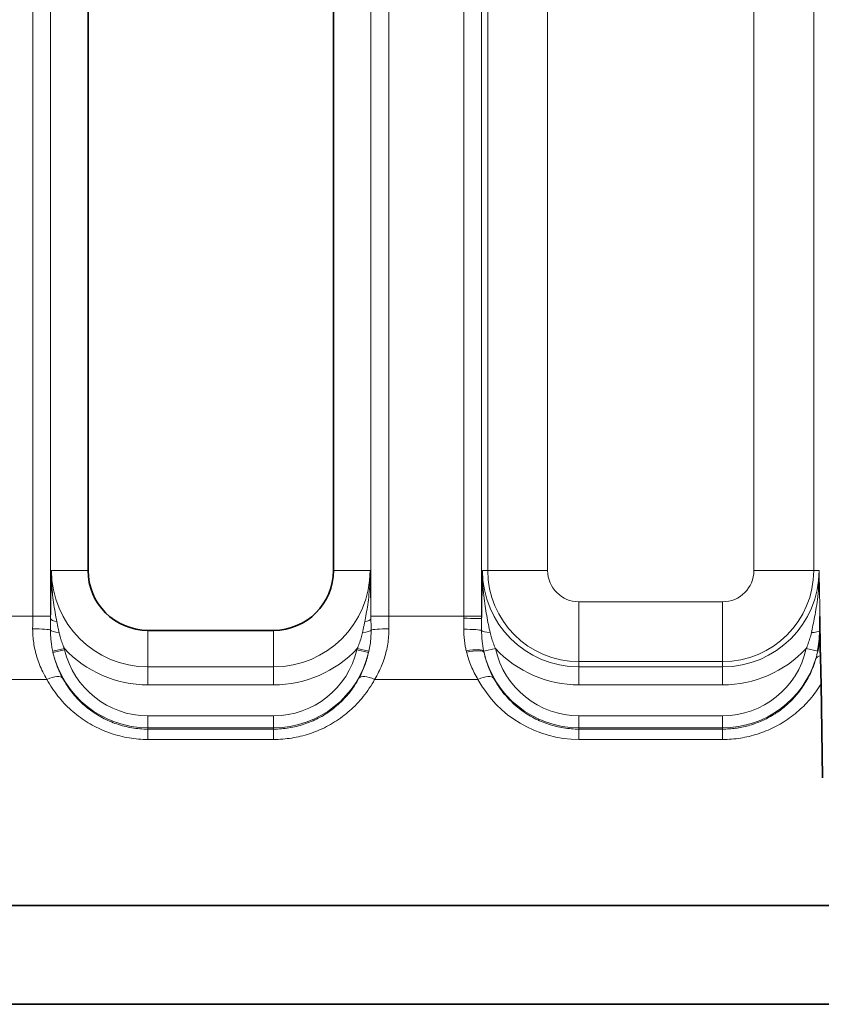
# Model space of a CAD drawing. Header units: millimetres. Extents: x 10 to 830, y 10 to 584.
# Tile 74 of 174: x 237 to 250, y 488 to 504. Entities that reach past the tile are written whole.
import ezdxf

# ---------------------------------------------------------------- set-up
doc = ezdxf.new("R2010")
doc.units = ezdxf.units.MM
doc.header["$LTSCALE"] = 2
doc.layers.add('Sichtbar (ISO)', color=7, linetype='Continuous', lineweight=35)
doc.layers.add('Sichtbar schmal (ISO)', color=7, linetype='Continuous', lineweight=18)

msp = doc.modelspace()

# ---------------------------------------------------------------- linework, layer by layer
at = {"layer": 'Sichtbar (ISO)'}
for p, q in [((237.98504723, 495.20654927), (237.98504723, 511.90654927)), ((242.08504723, 511.90654927), (242.08504723, 495.20654927)), ((241.08504723, 494.20654927), (238.98504723, 494.20654927)), ((250.25565096, 491.74123501), (250.23000122, 493.31331841)), ((278.39488432, 489.6085845), (216.37465105, 489.60858471)), ((304.37804723, 487.95654927), (190.3914897, 487.95654927))]:
    msp.add_line(p, q, dxfattribs=at)
for centre, start, end in [((238.98504723, 495.20654927), 180, 270), ((241.08504723, 495.20654927), 270, 0)]:
    msp.add_arc(centre, 1, start, end, dxfattribs=at)
for points, knots in [([(250.21008236, 494.43841169), (250.21032845, 494.39482805), (250.2100582, 494.35400451), (250.20864932, 494.26642185), (250.2078057, 494.23243227), (250.20739124, 494.19880436)], [0.00000001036, 0.00000001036, 0.00000001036, 0.00000001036, 0.013245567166, 0.013245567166, 0.025232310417, 0.025232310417, 0.025232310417, 0.025232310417]), ([(250.21008267, 494.43841165), (250.21025201, 494.40847921), (250.21039349, 494.37892415), (250.21077696, 494.29315557), (250.21096824, 494.24332063), (250.21138923, 494.16806806), (250.2115543, 494.14273616), (250.21192419, 494.09840968), (250.21211234, 494.07924285), (250.2126187, 494.03654948), (250.21294849, 494.01390777), (250.21410314, 493.94841346), (250.21506247, 493.90854014), (250.21704655, 493.83752335), (250.21793464, 493.80822653), (250.21871486, 493.78277219)], [-0.074335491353, -0.074335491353, -0.074335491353, -0.074335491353, -0.065287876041, -0.065287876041, -0.048746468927, -0.048746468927, -0.04044625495, -0.04044625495, -0.033950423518, -0.033950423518, -0.025822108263, -0.025822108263, -0.010163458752, -0.010163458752, -0.000000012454, -0.000000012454, -0.000000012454, -0.000000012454]), ([(250.20739124, 494.19880436), (250.20666107, 494.1395756), (250.20303553, 494.07955798), (250.19046183, 493.96025791), (250.18254663, 493.911012), (250.1750945, 493.87084355), (250.17409764, 493.86553052), (250.17307224, 493.86022452), (250.17265458, 493.85808345)], [0.00000002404, 0.00000002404, 0.00000002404, 0.00000002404, 0.01789962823, 0.01789962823, 0.036097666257, 0.036097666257, 0.037097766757, 0.038097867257, 0.038097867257, 0.038097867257, 0.038097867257]), ([(250.21871487, 493.78277226), (250.21891549, 493.77622717), (250.21911383, 493.76971387), (250.21930975, 493.76323228), (250.22046874, 493.72489019), (250.22153825, 493.68764813), (250.22252481, 493.6515748), (250.22287792, 493.63866314), (250.22322026, 493.62590161), (250.22355157, 493.61328771), (250.22430238, 493.58470276), (250.22499582, 493.55687544), (250.22563943, 493.52978954), (250.22630192, 493.50190934), (250.22690899, 493.47481406), (250.22746551, 493.44845787), (250.22768823, 493.4379097), (250.22790286, 493.42747984), (250.22810961, 493.4171651), (250.22883296, 493.38107741), (250.22946153, 493.34639663), (250.23000122, 493.3133184)], [0, 0, 0, 0, 0.0361504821, 0.0361504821, 0.0361504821, 0.25, 0.25, 0.25, 0.3265427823, 0.3265427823, 0.3265427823, 0.5, 0.5, 0.5, 0.6785438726, 0.6785438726, 0.6785438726, 0.75, 0.75, 0.75, 1, 1, 1, 1])]:
    msp.add_open_spline(points, degree=3, knots=knots, dxfattribs=at)
at = {"layer": 'Sichtbar schmal (ISO)'}
for p, q in [((237.05978259, 512.46867431), (237.05978259, 494.44442422)), ((237.35959984, 512.46867431), (237.35959984, 494.44442422)), ((242.71049462, 494.44442422), (242.71049462, 512.46867431)), ((243.01031187, 494.44442422), (243.01031187, 512.46867431)), ((244.25978259, 494.44442422), (244.25978259, 512.46867431)), ((244.55959984, 494.44442422), (244.55959984, 512.46867431)), ((244.66250732, 511.90654927), (244.66250732, 495.20654927)), ((245.66189815, 511.90654927), (245.66189815, 495.20654927)), ((249.10819631, 495.20654927), (249.10819631, 511.90654927)), ((250.10758713, 495.20654927), (250.10758713, 511.90654927)), ((237.98504723, 495.20654927), (237.37356815, 495.20654927)), ((242.69652631, 495.20654927), (242.08504723, 495.20654927)), ((244.66250732, 495.20654927), (244.57356809, 495.20654911)), ((244.66250732, 495.20654927), (245.66189815, 495.20654927)), ((250.10758713, 495.20654927), (249.10819631, 495.20654927)), ((250.10758713, 495.20654927), (250.19652631, 495.20654927)), ((246.18504723, 493.68400936), (246.18504723, 494.68340019)), ((246.18504723, 494.68340019), (248.58504723, 494.68340019)), ((248.58504723, 493.68400936), (248.58504723, 494.68340019)), ((237.05978259, 494.44442422), (235.51031187, 494.44442422)), ((237.05978259, 494.44442422), (237.35959984, 494.44442422)), ((243.01031187, 494.44442422), (242.71049462, 494.44442422)), ((244.25978146, 494.44442422), (243.01031187, 494.44442422)), ((244.25977959, 494.40723397), (244.25977959, 494.44442422)), ((244.55959984, 494.44442422), (244.25978259, 494.44442422)), ((238.98504723, 494.20654927), (238.98504723, 493.59507018)), ((241.08504723, 493.59507018), (241.08504723, 494.20654927)), ((237.39477857, 493.85680605), (237.58977741, 493.90030436)), ((237.39909099, 493.83749406), (237.59376777, 493.88279574)), ((242.67100336, 493.83749358), (242.47632673, 493.88279582)), ((242.67531617, 493.85680742), (242.48031697, 493.90030412)), ((244.59468127, 493.85742204), (244.78981901, 493.90025991)), ((250.17264327, 493.85803011), (249.98027545, 493.90025991)), ((246.18504723, 493.68400936), (246.18504723, 493.59507018)), ((246.18504723, 493.68400936), (248.58504723, 493.68400936)), ((248.58504723, 493.68400936), (248.58504723, 493.59507018)), ((238.98504723, 493.59507019), (238.98504723, 493.29525294)), ((241.08504723, 493.59507018), (238.98504723, 493.59507018)), ((241.08504723, 493.59507018), (241.08504723, 493.29525294)), ((246.18504723, 493.29525294), (246.18504723, 493.59507018)), ((246.18504723, 493.59507018), (248.58504723, 493.59507018)), ((248.58504723, 493.29525294), (248.58504723, 493.59507018)), ((237.29844446, 493.38617729), (235.27164999, 493.38617729)), ((244.49844447, 493.38617729), (242.77164999, 493.38617729)), ((241.08504723, 493.29525294), (238.98504723, 493.29525294)), ((246.18504723, 493.29525294), (248.58504723, 493.29525294)), ((238.98504723, 492.77809732), (241.08504723, 492.77809732)), ((238.98504723, 492.57821916), (238.98504723, 492.77809732)), ((241.08504723, 492.57821916), (241.08504723, 492.77809732)), ((246.18504723, 492.57821916), (246.18504723, 492.77809732)), ((246.18504723, 492.77809732), (248.58504723, 492.77809732)), ((248.58504723, 492.57821916), (248.58504723, 492.77809732)), ((238.98504723, 492.57821916), (241.08504723, 492.57821916)), ((238.98504723, 492.57821916), (238.98504723, 492.55553743)), ((238.98504723, 492.55553743), (241.08504723, 492.55553743)), ((238.98504723, 492.38270982), (238.98504723, 492.55553743)), ((241.08504723, 492.57821916), (241.08504723, 492.55553743)), ((241.08504723, 492.38270982), (241.08504723, 492.55553743)), ((246.18504723, 492.57821916), (248.58504723, 492.57821916)), ((246.18504723, 492.57821916), (246.18504723, 492.55553743)), ((248.58504723, 492.5555377), (246.18504723, 492.55553743)), ((246.18504723, 492.55553743), (246.18504723, 492.38270982)), ((248.58504723, 492.5555377), (248.58504723, 492.57821916)), ((248.58504723, 492.55553743), (248.58504723, 492.38270982)), ((238.98504723, 492.38270982), (241.08504723, 492.38270982)), ((248.58504723, 492.3827098), (246.18504723, 492.38270982))]:
    msp.add_line(p, q, dxfattribs=at)
for centre, radius, start, end in [((238.98504723, 495.20654927), 1.61147908, 180, 270), ((241.08504723, 495.20654927), 1.61147908, 270, 0), ((246.18504723, 495.20654927), 1.61147908, 180.00013247, 270), ((246.18504723, 495.20654927), 1.5225399, 180, 270), ((246.18504723, 495.20654927), 0.52314908, 180, 270), ((248.58504723, 495.20654927), 1.5225399, 270, 0), ((248.58504723, 495.20654927), 0.52314908, 270, 0), ((248.58504723, 495.20654927), 1.61147908, 270, 0), ((238.98504723, 494.20654927), 1.62833011, 193.099718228, 270), ((238.98504723, 495.20654927), 1.91129633, 223.11257517, 270), ((238.98504723, 494.20654927), 1.42845194, 193.099713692, 270), ((241.08504723, 495.20654927), 1.91129633, 270, 316.887421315), ((241.08504723, 494.20654927), 1.42845194, 270, 346.900290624), ((241.08504723, 494.20654927), 1.62833011, 270, 346.900271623), ((246.18504723, 494.20654927), 1.62833011, 193.099717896, 270), ((246.18504723, 494.20654927), 1.42845194, 192.381530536, 270), ((246.18504723, 495.20654927), 1.91129633, 223.114399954, 270), ((248.58504723, 495.20654927), 1.91129633, 270, 316.885600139), ((248.58504723, 494.20654927), 1.42845194, 270, 347.618469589), ((248.58504723, 494.20654927), 1.62833011, 270, 343.095663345)]:
    msp.add_arc(centre, radius, start, end, dxfattribs=at)
for centre, major_axis, ratio, start_param, end_param in [((236.96215173, 494.44442432), (0.00000007, -2.49809931), 0.0390820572, 1.4856735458, 1.570796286), ((237.26194064, 494.44442482), (-0.00000002, -2.79831294), 0.034899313, 1.5559081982, 1.5707961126), ((237.55946718, 494.40276481), (-0.19998676, 0.0023017), 0.3129998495, 0.0367543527, 1.0752782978), ((242.51062728, 494.40276502), (0.19998676, 0.00230169), 0.3129999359, 5.2079070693, 6.2464311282), ((242.80815417, 494.44442529), (-0.00000003, 2.79832311), 0.0348993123, 1.5707967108, 1.5856845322), ((243.10794358, 494.44442443), (0.0000001, 2.49810207), 0.0390823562, 1.5707964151, 1.6559190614), ((244.25977138, 494.40277115), (0.29999996, -0.00015586), 0.0148760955, 0.0349090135, 1.5707903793), ((237.0594291, 494.20654927), (0.29999867, -0.00089324), 0.0849549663, 0.1216307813, 1.5710492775), ((237.55574829, 494.21022575), (-0.19996666, 0.00365144), 0.2062040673, 0.1238639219, 1.2935325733), ((242.51434617, 494.2102258), (0.19996666, 0.00365147), 0.2062041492, 4.9896528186, 6.1593213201), ((243.01066536, 494.20654927), (-0.29999867, -0.00089324), 0.0849549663, 4.7121360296, 6.1615545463), ((244.26129355, 494.19772735), (0.29999242, 0.00213253), 0.0881038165, 0.1205307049, 1.5701700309), ((244.75761585, 494.20654928), (-0.19999475, 0.00144854), 0.2030815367, 0.1226268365, 1.2927291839), ((250.01247861, 494.2065494), (0.19999475, 0.00144854), 0.2030816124, 4.9904561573, 6.0557908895), ((237.60601266, 493.87853467), (0.03403245, -0.14397463), 0.0740045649, 4.5431338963, 4.6653020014), ((242.35619401, 493.79531354), (-0.12739637, -0.43654797), 0.206736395, 1.8324449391, 1.8734878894), ((242.64388038, 493.83650773), (-0.05125675, -0.22047662), 0.1157825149, 1.6021772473, 1.6898766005), ((244.30197461, 493.79316541), (0.29370495, 0.06113428), 0.2279680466, 0.047689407, 1.5233806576), ((246.2839335, 494.87074277), (1.72648352, 1.51469589), 0.6905804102, 2.7877934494, 2.8006810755), ((244.30707589, 493.7695414), (0.29275811, 0.06551861), 0.2355377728, 0.0359175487, 1.5181322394), ((244.80927995, 493.9443808), (-0.1046977, 0.57670432), 0.3880016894, 1.6514587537, 1.6864253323), ((248.97344039, 494.06068842), (1.21651257, 0.04955674), 0.9756324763, 5.9620400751, 6.0700612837), ((250.42988236, 493.64589296), (-0.28837026, 0.08271997), 0.4096894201, 5.643715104, 6.2449184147), ((237.29844446, 493.25918766), (0.26364193, 0.14315353), 0.3798267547, 0.0377357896, 1.3674079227), ((242.77164999, 493.25918766), (-0.26364193, 0.14315353), 0.3798267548, 4.9157773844, 6.2454495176), ((244.49844447, 493.25918765), (0.26364193, 0.14315353), 0.3798267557, 0.0377357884, 1.3674079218), ((246.18429107, 494.30093177), (1.48228417, -1.21821731), 0.9996257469, 4.3267973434, 5.4005232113)]:
    msp.add_ellipse(centre, major_axis=major_axis, ratio=ratio, start_param=start_param, end_param=end_param, dxfattribs=at)
for points, knots in [([(237.37356815, 495.20654927), (237.37230662, 495.14593425), (237.37111605, 495.08802667), (237.37003055, 495.03413128), (237.36894505, 494.98023589), (237.3679675, 494.93035269), (237.36701442, 494.87980362), (237.36606134, 494.82925455), (237.36513361, 494.77803961), (237.36423794, 494.7252889), (237.36334226, 494.67253819), (237.36247928, 494.61825171), (237.36169632, 494.5643144), (237.36091335, 494.51037711), (237.36021097, 494.45678899), (237.35958901, 494.40276472)], [0, 0, 0, 0, 0.2, 0.2, 0.2, 0.4, 0.4, 0.4, 0.6, 0.6, 0.6, 0.8, 0.8, 0.8, 0.99999989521, 0.99999989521, 0.99999989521, 0.99999989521]), ([(237.37356815, 495.20654927), (237.37280792, 495.13715497), (237.374249, 495.07135365), (237.37705542, 495.01063874), (237.37986184, 494.94992384), (237.38393533, 494.89430001), (237.38915115, 494.83885543), (237.39436698, 494.78341084), (237.40079013, 494.72814874), (237.40837257, 494.67254213), (237.41595501, 494.61693552), (237.42472114, 494.56097968), (237.43408383, 494.50679814), (237.44344653, 494.45261661), (237.45339012, 494.40021408), (237.46374219, 494.34879275)], [0, 0, 0, 0, 0.2, 0.2, 0.2, 0.4, 0.4, 0.4, 0.6, 0.6, 0.6, 0.8, 0.8, 0.8, 1, 1, 1, 1]), ([(242.60635227, 494.34879275), (242.61516802, 494.39258468), (242.62397853, 494.4386145), (242.63238623, 494.48608152), (242.64079394, 494.53354854), (242.64882085, 494.58246016), (242.65645452, 494.63510031), (242.66408819, 494.68774046), (242.67131121, 494.74410359), (242.67746941, 494.80366683), (242.68362761, 494.86323006), (242.68874046, 494.92599133), (242.69217692, 494.99299096), (242.69561339, 495.05999058), (242.69735171, 495.13122698), (242.69652631, 495.20654927)], [0, 0, 0, 0, 0.2, 0.2, 0.2, 0.4, 0.4, 0.4, 0.6, 0.6, 0.6, 0.8, 0.8, 0.8, 1, 1, 1, 1]), ([(242.71050544, 494.40276482), (242.7099748, 494.44887029), (242.70936683, 494.49603799), (242.70869464, 494.54361349), (242.70802246, 494.59118905), (242.70728605, 494.6391724), (242.70645393, 494.6896001), (242.70562181, 494.7400278), (242.70469396, 494.79289984), (242.70368178, 494.84760151), (242.7026696, 494.90230319), (242.70157307, 494.95883451), (242.70037856, 495.01845958), (242.69918405, 495.07808466), (242.69789156, 495.14080351), (242.69652631, 495.20654927)], [0.00000025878, 0.00000025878, 0.00000025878, 0.00000025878, 0.2, 0.2, 0.2, 0.4, 0.4, 0.4, 0.6, 0.6, 0.6, 0.8, 0.8, 0.8, 1, 1, 1, 1]), ([(244.57356806, 495.20654376), (244.5722272, 495.14213712), (244.57096474, 495.08068027), (244.56978277, 495.02178961), (244.56970454, 495.01789189), (244.56962672, 495.01400555), (244.56954934, 495.01013056), (244.56845754, 494.95545835), (244.56744497, 494.90302513), (244.56651243, 494.8529472), (244.56637929, 494.84579787), (244.56624794, 494.83869647), (244.56611839, 494.83163858), (244.5652762, 494.78575505), (244.56450676, 494.7417126), (244.56378498, 494.69830403), (244.56361919, 494.68833362), (244.56345609, 494.6783968), (244.56329582, 494.66848737), (244.56265097, 494.6286173), (244.56205024, 494.58919169), (244.56148851, 494.54982162), (244.56130351, 494.53685524), (244.56112288, 494.52389565), (244.56094714, 494.51094463), (244.56045665, 494.47479862), (244.56000355, 494.43871833), (244.55958952, 494.40277344)], [0, 0, 0, 0, 0.2, 0.2, 0.2, 0.2132371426, 0.2132371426, 0.2132371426, 0.4, 0.4, 0.4, 0.4266630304, 0.4266630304, 0.4266630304, 0.6, 0.6, 0.6, 0.6398133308, 0.6398133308, 0.6398133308, 0.8, 0.8, 0.8, 0.8527568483, 0.8527568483, 0.8527568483, 1, 1, 1, 1]), ([(244.57356806, 495.20654376), (244.57270576, 495.12786052), (244.57463086, 495.05366464), (244.57841124, 494.98362744), (244.58219162, 494.91359025), (244.58783755, 494.84771182), (244.5944574, 494.78631884), (244.60107725, 494.72492587), (244.60864243, 494.66802229), (244.61688639, 494.61313197), (244.62513036, 494.55824166), (244.6340739, 494.50536522), (244.64354893, 494.45366852), (244.65302396, 494.40197183), (244.66303869, 494.35144735), (244.67298641, 494.30362077), (244.68293414, 494.25579419), (244.69281396, 494.21067065), (244.7024349, 494.16789184)], [0, 0, 0, 0, 0.1666666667, 0.1666666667, 0.1666666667, 0.3333333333, 0.3333333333, 0.3333333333, 0.5, 0.5, 0.5, 0.6666666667, 0.6666666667, 0.6666666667, 0.8333333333, 0.8333333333, 0.8333333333, 1, 1, 1, 1]), ([(250.06765956, 494.16789186), (250.07615759, 494.20567901), (250.0851511, 494.24663517), (250.0943296, 494.29033988), (250.10350811, 494.3340446), (250.11287492, 494.38050094), (250.12221263, 494.43030847), (250.13155034, 494.480116), (250.14086226, 494.53327308), (250.14968719, 494.59008369), (250.15851211, 494.6468943), (250.16685755, 494.70735903), (250.17408356, 494.77216647), (250.18130958, 494.83697391), (250.18739264, 494.90612418), (250.19140798, 494.97859007), (250.19542333, 495.05105596), (250.19739965, 495.12683874), (250.19652631, 495.20654927)], [0.00000003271, 0.00000003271, 0.00000003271, 0.00000003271, 0.16666666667, 0.16666666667, 0.16666666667, 0.33333333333, 0.33333333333, 0.33333333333, 0.5, 0.5, 0.5, 0.66666666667, 0.66666666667, 0.66666666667, 0.83333333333, 0.83333333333, 0.83333333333, 1, 1, 1, 1]), ([(250.21008268, 494.43841185), (250.20956052, 494.4811743), (250.20896471, 494.52560574), (250.20829204, 494.57160489), (250.20761937, 494.61760403), (250.20686984, 494.66517086), (250.20603955, 494.71447372), (250.20520926, 494.76377659), (250.20429821, 494.81481548), (250.20330655, 494.86775298), (250.2023149, 494.92069048), (250.20124263, 494.9755266), (250.20010741, 495.03196998), (250.1989722, 495.08841337), (250.19777404, 495.14646401), (250.19652631, 495.20654927)], [0, 0, 0, 0, 0.2, 0.2, 0.2, 0.4, 0.4, 0.4, 0.6, 0.6, 0.6, 0.8, 0.8, 0.8, 1, 1, 1, 1]), ([(237.46374224, 494.34879252), (237.46802833, 494.32749164), (237.47221601, 494.30671695), (237.47632231, 494.28651214), (237.48042862, 494.26630725), (237.48445435, 494.24667244), (237.48844175, 494.22752002), (237.49242914, 494.20836762), (237.4963781, 494.18969746), (237.50028823, 494.17156601)], [0.0000012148, 0.0000012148, 0.0000012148, 0.0000012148, 0.33333333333, 0.33333333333, 0.33333333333, 0.66666666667, 0.66666666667, 0.66666666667, 0.99999942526, 0.99999942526, 0.99999942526, 0.99999942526]), ([(242.56980624, 494.17156609), (242.57408926, 494.19142861), (242.58244745, 494.23103586), (242.59451494, 494.29001981), (242.602414, 494.32922134), (242.60635224, 494.34879261)], [0.00000033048, 0.00000033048, 0.00000033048, 0.00000033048, 0.33333333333, 0.66666666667, 0.99999922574, 0.99999922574, 0.99999922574, 0.99999922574]), ([(244.26129355, 494.22415916), (244.26112241, 494.24565635), (244.26088949, 494.26677631), (244.26065865, 494.28750653), (244.26042781, 494.30823674), (244.26019905, 494.3285772), (244.26003224, 494.34853271), (244.25986542, 494.36848819), (244.25976056, 494.38805871), (244.25977138, 494.40723398)], [0, 0, 0, 0, 0.33333333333, 0.33333333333, 0.33333333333, 0.66666666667, 0.66666666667, 0.66666666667, 0.99999950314, 0.99999950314, 0.99999950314, 0.99999950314]), ([(244.55908692, 494.20302236), (244.55912372, 494.22718321), (244.55914376, 494.25066399), (244.55917136, 494.2734972), (244.55919896, 494.2963304), (244.5592337, 494.31851603), (244.55929653, 494.3400573), (244.55935935, 494.36159829), (244.55945006, 494.38249493), (244.55958865, 494.40277264)], [0, 0, 0, 0, 0.33333333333, 0.33333333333, 0.33333333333, 0.66666666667, 0.66666666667, 0.66666666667, 0.99999560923, 0.99999560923, 0.99999560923, 0.99999560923]), ([(244.55958863, 494.40277345), (244.55959107, 494.40740118), (244.55959334, 494.41202751), (244.55959503, 494.41665497), (244.55959672, 494.42128243), (244.55959786, 494.42591101), (244.55959864, 494.43053936), (244.55959942, 494.43516772), (244.55959985, 494.43979586), (244.55959984, 494.44442422)], [0, 0, 0, 0, 0.3333333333, 0.3333333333, 0.3333333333, 0.6666666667, 0.6666666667, 0.6666666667, 1, 1, 1, 1]), ([(237.0594291, 494.23203587), (237.05929566, 494.19198192), (237.06071249, 494.15209235), (237.06355721, 494.11275037), (237.06640194, 494.07340839), (237.07067455, 494.03461166), (237.0765087, 493.99538632), (237.08234285, 493.95616097), (237.08973854, 493.91651119), (237.09869922, 493.87694177), (237.1076599, 493.83737236), (237.11818557, 493.79787853), (237.13060036, 493.75775707), (237.14301514, 493.71763561), (237.15731905, 493.67689104), (237.17372909, 493.63573012), (237.19013914, 493.5945692), (237.20865533, 493.55299246), (237.22938985, 493.51132322), (237.25012436, 493.46965398), (237.2730772, 493.42789096), (237.29844446, 493.38617729)], [0, 0, 0, 0, 0.14285714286, 0.14285714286, 0.14285714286, 0.28571428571, 0.28571428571, 0.28571428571, 0.42857142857, 0.42857142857, 0.42857142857, 0.57142857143, 0.57142857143, 0.57142857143, 0.71428571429, 0.71428571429, 0.71428571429, 0.85714285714, 0.85714285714, 0.85714285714, 0.99999999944, 0.99999999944, 0.99999999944, 0.99999999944]), ([(237.35722061, 494.20875494), (237.35693012, 494.18212706), (237.3578169, 494.13120886), (237.36247696, 494.06191413), (237.36938908, 493.99984168), (237.37760359, 493.94485944), (237.38631783, 493.89686078), (237.39203299, 493.86940389), (237.39477856, 493.85680611)], [0.000000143, 0.000000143, 0.000000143, 0.000000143, 0.16666666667, 0.33333333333, 0.5, 0.66666666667, 0.83333333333, 1, 1, 1, 1]), ([(237.50028825, 494.17156591), (237.50471066, 494.15106063), (237.50947154, 494.13142997), (237.51443437, 494.11274778), (237.5193972, 494.0940656), (237.52456087, 494.07633182), (237.52980408, 494.05950645), (237.53504729, 494.04268108), (237.54037009, 494.02676403), (237.54565614, 494.01174351), (237.55094219, 493.996723), (237.55619154, 493.98259899), (237.5613075, 493.96935209), (237.56642346, 493.95610518), (237.57140603, 493.94373535), (237.57617511, 493.93223038), (237.58094417, 493.92072545), (237.58549974, 493.91008538), (237.58977741, 493.90030435)], [0, 0, 0, 0, 0.16666666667, 0.16666666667, 0.16666666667, 0.33333333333, 0.33333333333, 0.33333333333, 0.5, 0.5, 0.5, 0.66666666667, 0.66666666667, 0.66666666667, 0.83333333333, 0.83333333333, 0.83333333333, 0.99999943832, 0.99999943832, 0.99999943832, 0.99999943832]), ([(242.48031703, 493.90030433), (242.49260796, 493.92840124), (242.50441892, 493.95720886), (242.51558071, 493.98724709), (242.52674251, 494.01728532), (242.53723883, 494.04855593), (242.54635152, 494.07948034), (242.55546421, 494.11040475), (242.56321045, 494.14098547), (242.56980623, 494.17156603)], [0, 0, 0, 0, 0.3333333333, 0.3333333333, 0.3333333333, 0.6666666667, 0.6666666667, 0.6666666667, 1, 1, 1, 1]), ([(242.67531622, 493.85680764), (242.68322144, 493.89308145), (242.69022151, 493.93026865), (242.69605232, 493.96922542), (242.70188312, 494.00818219), (242.70647167, 494.0489225), (242.70930474, 494.0891088), (242.7121378, 494.12929508), (242.71330882, 494.16892118), (242.71287384, 494.20875494)], [0, 0, 0, 0, 0.33333333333, 0.33333333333, 0.33333333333, 0.66666666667, 0.66666666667, 0.66666666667, 0.99999994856, 0.99999994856, 0.99999994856, 0.99999994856]), ([(242.77164999, 493.38617729), (242.79636883, 493.42682459), (242.81862084, 493.46730335), (242.83846228, 493.50683405), (242.85830372, 493.54636476), (242.8757346, 493.58493212), (242.89160894, 493.62393372), (242.90748329, 493.66293531), (242.9218011, 493.7023841), (242.93436549, 493.74147507), (242.94692988, 493.78056605), (242.95774084, 493.81928972), (242.96719838, 493.85892262), (242.97665591, 493.89855552), (242.98476001, 493.93910265), (242.99128621, 493.98037909), (242.99781241, 494.02165554), (243.00276071, 494.06366363), (243.00600912, 494.1056975), (243.00925753, 494.14773137), (243.01080606, 494.18978904), (243.01066536, 494.23203587)], [0.00000000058, 0.00000000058, 0.00000000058, 0.00000000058, 0.14285714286, 0.14285714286, 0.14285714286, 0.28571428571, 0.28571428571, 0.28571428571, 0.42857142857, 0.42857142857, 0.42857142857, 0.57142857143, 0.57142857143, 0.57142857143, 0.71428571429, 0.71428571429, 0.71428571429, 0.85714285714, 0.85714285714, 0.85714285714, 1, 1, 1, 1]), ([(244.30197461, 493.86294314), (244.29590512, 493.88898012), (244.29086566, 493.91412738), (244.28660959, 493.93827794), (244.28235351, 493.96242854), (244.27888084, 493.98558223), (244.27599362, 494.00772905), (244.27310641, 494.02987587), (244.27080466, 494.05101584), (244.26894389, 494.07112972), (244.26708312, 494.09124359), (244.26566333, 494.11033138), (244.26457281, 494.12838405), (244.26348228, 494.14643672), (244.26272103, 494.16345428), (244.26220143, 494.17942065), (244.26168182, 494.19538702), (244.26140387, 494.21030218), (244.26129355, 494.22415916)], [0.00000026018, 0.00000026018, 0.00000026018, 0.00000026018, 0.16666666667, 0.16666666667, 0.16666666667, 0.33333333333, 0.33333333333, 0.33333333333, 0.5, 0.5, 0.5, 0.66666666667, 0.66666666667, 0.66666666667, 0.83333333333, 0.83333333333, 0.83333333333, 0.99999998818, 0.99999998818, 0.99999998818, 0.99999998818]), ([(244.59468126, 493.85742208), (244.58939721, 493.88209825), (244.5849437, 493.90595134), (244.5811499, 493.92895766), (244.57806849, 493.94764385), (244.57542382, 493.96577199), (244.57314584, 493.98329634), (244.57261918, 493.98734786), (244.57211216, 493.99136714), (244.57162397, 493.99535367), (244.56902414, 494.01658349), (244.56695633, 494.03688316), (244.56530429, 494.05621241), (244.56415352, 494.06967673), (244.56320505, 494.08266997), (244.5624244, 494.09518001), (244.56208435, 494.10062927), (244.56177619, 494.10598685), (244.56149727, 494.11125153), (244.56057801, 494.12860253), (244.55997501, 494.14494564), (244.55960063, 494.16024355), (244.55922624, 494.17554145), (244.55908032, 494.18979414), (244.55908696, 494.20301883)], [0, 0, 0, 0, 0.1666666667, 0.1666666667, 0.1666666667, 0.3020366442, 0.3020366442, 0.3020366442, 0.3333333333, 0.3333333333, 0.3333333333, 0.5, 0.5, 0.5, 0.6160962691, 0.6160962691, 0.6160962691, 0.6666666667, 0.6666666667, 0.6666666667, 0.8333333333, 0.8333333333, 0.8333333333, 1, 1, 1, 1]), ([(244.70243491, 494.16789179), (244.70870197, 494.14002098), (244.71598288, 494.11145989), (244.72414035, 494.08303791), (244.73229782, 494.05461594), (244.7412916, 494.02633777), (244.75204327, 493.99607545), (244.76279495, 493.96581313), (244.77534623, 493.9335717), (244.78981901, 493.90025991)], [0, 0, 0, 0, 0.33333333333, 0.33333333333, 0.33333333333, 0.66666666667, 0.66666666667, 0.66666666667, 0.99999997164, 0.99999997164, 0.99999997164, 0.99999997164]), ([(249.98027545, 493.90025991), (249.99217908, 493.9276588), (250.00348857, 493.95591913), (250.01410428, 493.98511553), (250.02471998, 494.01431193), (250.03463791, 494.04444473), (250.04360715, 494.0749936), (250.05257639, 494.10554248), (250.06060263, 494.13650848), (250.06765956, 494.16789184)], [0.00000004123, 0.00000004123, 0.00000004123, 0.00000004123, 0.33333333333, 0.33333333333, 0.33333333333, 0.66666666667, 0.66666666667, 0.66666666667, 1, 1, 1, 1]), ([(237.39477856, 493.85680608), (237.39524323, 493.854674), (237.39571271, 493.85253727), (237.39618704, 493.85039592), (237.39666137, 493.84825456), (237.39714056, 493.84610857), (237.39762456, 493.84395824), (237.39810855, 493.84180796), (237.39859735, 493.83965335), (237.39909111, 493.83749394)], [0.00000148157, 0.00000148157, 0.00000148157, 0.00000148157, 0.33333333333, 0.33333333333, 0.33333333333, 0.66666666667, 0.66666666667, 0.66666666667, 0.99999282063, 0.99999282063, 0.99999282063, 0.99999282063]), ([(237.39909114, 493.8374938), (237.40491885, 493.81126256), (237.41147994, 493.78471282), (237.41882625, 493.75791734), (237.42114047, 493.74947631), (237.42353257, 493.74101098), (237.42600406, 493.73252358), (237.4346737, 493.70275088), (237.44431848, 493.67270616), (237.45503354, 493.64240846), (237.45706961, 493.63665132), (237.45914435, 493.63088512), (237.46125848, 493.62511), (237.47344256, 493.59182705), (237.48693687, 493.55824865), (237.5017947, 493.52459483), (237.50308235, 493.52167823), (237.50438021, 493.51876108), (237.50568833, 493.5158435), (237.52209044, 493.47926081), (237.54010312, 493.44260907), (237.55984736, 493.40601718)], [0, 0, 0, 0, 0.1901116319, 0.1901116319, 0.1901116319, 0.25, 0.25, 0.25, 0.4600806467, 0.4600806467, 0.4600806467, 0.5, 0.5, 0.5, 0.7300617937, 0.7300617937, 0.7300617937, 0.75, 0.75, 0.75, 1, 1, 1, 1]), ([(242.5102471, 493.40601718), (242.53029298, 493.44316806), (242.54841714, 493.48015308), (242.56460691, 493.51629107), (242.58079667, 493.55242907), (242.59509155, 493.58769708), (242.60816203, 493.62327193), (242.60913739, 493.62592663), (242.61010575, 493.62858311), (242.61106708, 493.63124121), (242.6229882, 493.66420345), (242.63382145, 493.69741579), (242.64350676, 493.7305234), (242.64467585, 493.73451974), (242.6458283, 493.73851455), (242.64696424, 493.74250782), (242.65599786, 493.77426438), (242.66398932, 493.80592228), (242.67100337, 493.83749365)], [0, 0, 0, 0, 0.25, 0.25, 0.25, 0.5, 0.5, 0.5, 0.51865575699, 0.51865575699, 0.51865575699, 0.75, 0.75, 0.75, 0.77792507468, 0.77792507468, 0.77792507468, 0.99999957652, 0.99999957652, 0.99999957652, 0.99999957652]), ([(244.49844447, 493.38617729), (244.47617957, 493.42278932), (244.45560426, 493.45973536), (244.43670235, 493.49680571), (244.41780045, 493.53387606), (244.40057194, 493.57106753), (244.3847966, 493.60867423), (244.36902126, 493.64628093), (244.35469908, 493.68430222), (244.34173702, 493.72312324), (244.32877495, 493.76194425), (244.317173, 493.80156737), (244.30707591, 493.84185021)], [0, 0, 0, 0, 0.25, 0.25, 0.25, 0.5, 0.5, 0.5, 0.75, 0.75, 0.75, 1, 1, 1, 1]), ([(244.75984736, 493.40601718), (244.74113287, 493.44070065), (244.7238262, 493.47572006), (244.70794018, 493.51084288), (244.69205415, 493.5459657), (244.67757782, 493.58118543), (244.6643289, 493.61679124), (244.65107998, 493.65239705), (244.6390575, 493.68838783), (244.6281729, 493.72513819), (244.6172883, 493.76188854), (244.60755344, 493.79940331), (244.59909102, 493.83749393)], [0, 0, 0, 0, 0.25, 0.25, 0.25, 0.5, 0.5, 0.5, 0.75, 0.75, 0.75, 1, 1, 1, 1]), ([(250.14301975, 493.73307221), (250.14116768, 493.72654464), (250.13927588, 493.72003323), (250.13734462, 493.71353828), (250.12513444, 493.67247489), (250.11134727, 493.63207013), (250.09604915, 493.59239913), (250.09355263, 493.58592518), (250.09101587, 493.57947077), (250.08843922, 493.57303647), (250.07272938, 493.53380649), (250.0555363, 493.49532504), (250.03695589, 493.45771724), (250.03381745, 493.45136484), (250.03063945, 493.44503736), (250.02742233, 493.43873526), (250.00846946, 493.40160789), (249.98815891, 493.36536242), (249.96658954, 493.33009382), (249.96282109, 493.32393193), (249.95901423, 493.31779986), (249.95516948, 493.31169805), (249.9332728, 493.27694686), (249.91014728, 493.2431781), (249.88589793, 493.21047243), (249.88151906, 493.20456654), (249.87710356, 493.19869531), (249.87265198, 493.19285909), (249.84812303, 493.16070053), (249.82249919, 493.1296056), (249.79587986, 493.09963157), (249.79091564, 493.09404174), (249.78591681, 493.0884909), (249.78088397, 493.08297934), (249.75403173, 493.05357303), (249.72621181, 493.02528586), (249.69752174, 492.99816303), (249.69200053, 492.99294342), (249.6864471, 492.98776694), (249.68086216, 492.98263392), (249.65198646, 492.95609478), (249.62226886, 492.93071788), (249.59181496, 492.90654471), (249.58577044, 492.9017468), (249.57969692, 492.8969963), (249.57359515, 492.89229347), (249.54300859, 492.86871945), (249.51171277, 492.84634357), (249.47980848, 492.82519276), (249.47327989, 492.82086466), (249.46672584, 492.81658787), (249.46014681, 492.81236239), (249.42816119, 492.79181914), (249.39558657, 492.77248815), (249.36248318, 492.75437044), (249.35550556, 492.75055154), (249.34850444, 492.74678659), (249.3414803, 492.74307565), (249.30832604, 492.72555982), (249.27466013, 492.70924648), (249.24053794, 492.69414076), (249.23313426, 492.69086318), (249.22570912, 492.68764252), (249.21826297, 492.68447887), (249.18412049, 492.66997271), (249.14953703, 492.65666404), (249.11456013, 492.64456092), (249.10676137, 492.6418623), (249.09894301, 492.63922366), (249.09110771, 492.63664587), (249.0561384, 492.62514106), (249.02083112, 492.61485138), (248.98543657, 492.60581887), (248.97729249, 492.60374054), (248.96914388, 492.60172859), (248.96098793, 492.5997819), (248.92575562, 492.59137255), (248.89038827, 492.58417416), (248.85465128, 492.57813945), (248.84621675, 492.57671516), (248.83776151, 492.57535609), (248.8292867, 492.57406296), (248.79354158, 492.56860877), (248.75744789, 492.56432731), (248.72108406, 492.56126158), (248.71226981, 492.56051847), (248.70344008, 492.55984684), (248.69459552, 492.55924727), (248.65830003, 492.55678684), (248.62175442, 492.55553914), (248.58504723, 492.55553814)], [0.00000000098, 0.00000000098, 0.00000000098, 0.00000000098, 0.00910453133, 0.00910453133, 0.00910453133, 0.06666666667, 0.06666666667, 0.06666666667, 0.07606029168, 0.07606029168, 0.07606029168, 0.13333333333, 0.13333333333, 0.13333333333, 0.14300741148, 0.14300741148, 0.14300741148, 0.2, 0.2, 0.2, 0.20995734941, 0.20995734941, 0.20995734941, 0.26666666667, 0.26666666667, 0.26666666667, 0.27690705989, 0.27690705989, 0.27690705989, 0.33333333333, 0.33333333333, 0.33333333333, 0.34385621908, 0.34385621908, 0.34385621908, 0.4, 0.4, 0.4, 0.4108044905, 0.4108044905, 0.4108044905, 0.46666666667, 0.46666666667, 0.46666666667, 0.47775424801, 0.47775424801, 0.47775424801, 0.53333333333, 0.53333333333, 0.53333333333, 0.54470649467, 0.54470649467, 0.54470649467, 0.6, 0.6, 0.6, 0.61165491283, 0.61165491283, 0.61165491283, 0.66666666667, 0.66666666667, 0.66666666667, 0.67860287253, 0.67860287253, 0.67860287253, 0.73333333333, 0.73333333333, 0.73333333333, 0.74553653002, 0.74553653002, 0.74553653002, 0.8, 0.8, 0.8, 0.81253172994, 0.81253172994, 0.81253172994, 0.86666666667, 0.86666666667, 0.86666666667, 0.87944342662, 0.87944342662, 0.87944342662, 0.93333333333, 0.93333333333, 0.93333333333, 0.9463957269, 0.9463957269, 0.9463957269, 1, 1, 1, 1]), ([(237.55984736, 493.40601717), (237.58291396, 493.3632688), (237.60756842, 493.32220203), (237.63332882, 493.28315777), (237.65908921, 493.24411351), (237.68591959, 493.20707254), (237.71425071, 493.17120503), (237.74258184, 493.13533752), (237.77244528, 493.10066642), (237.80351044, 493.06752215), (237.8345756, 493.03437788), (237.86683511, 493.00275198), (237.90019858, 492.9726472), (237.93356206, 492.94254243), (237.96803171, 492.91396121), (238.00342745, 492.88698342), (238.03882319, 492.86000562), (238.07514399, 492.83462961), (238.1122573, 492.81088174), (238.14937061, 492.78713387), (238.18727623, 492.76501381), (238.22585108, 492.7445388), (238.26442593, 492.7240638), (238.30366681, 492.7052302), (238.34361526, 492.68799646), (238.38356371, 492.67076272), (238.42422644, 492.65514209), (238.46510996, 492.64128078), (238.50599349, 492.62741948), (238.547086, 492.61528666), (238.58909763, 492.60469254), (238.63110925, 492.59409842), (238.67404521, 492.58506551), (238.71777508, 492.57774718), (238.76150496, 492.57042885), (238.80603273, 492.56483905), (238.85068768, 492.56112124), (238.89534264, 492.55740344), (238.94012315, 492.55553764), (238.98504723, 492.55553743)], [0, 0, 0, 0, 0.0769230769, 0.0769230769, 0.0769230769, 0.1538461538, 0.1538461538, 0.1538461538, 0.2307692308, 0.2307692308, 0.2307692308, 0.3076923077, 0.3076923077, 0.3076923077, 0.3846153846, 0.3846153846, 0.3846153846, 0.4615384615, 0.4615384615, 0.4615384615, 0.5384615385, 0.5384615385, 0.5384615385, 0.6153846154, 0.6153846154, 0.6153846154, 0.6923076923, 0.6923076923, 0.6923076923, 0.7692307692, 0.7692307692, 0.7692307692, 0.8461538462, 0.8461538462, 0.8461538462, 0.9230769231, 0.9230769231, 0.9230769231, 1, 1, 1, 1]), ([(241.08504723, 492.55553743), (241.12840646, 492.5555376), (241.17156609, 492.55728872), (241.21406767, 492.56068553), (241.25656924, 492.56408234), (241.29841456, 492.56909186), (241.34044049, 492.57580448), (241.38246641, 492.58251711), (241.42466609, 492.59096813), (241.46649088, 492.6011056), (241.50831567, 492.61124308), (241.54976954, 492.62305475), (241.59080266, 492.63654555), (241.63183578, 492.65003635), (241.67244685, 492.66520773), (241.71252319, 492.68205323), (241.75259952, 492.69889874), (241.79214164, 492.71741732), (241.83107599, 492.73762706), (241.87001035, 492.7578368), (241.90833561, 492.77974019), (241.94588523, 492.80330737), (241.98343485, 492.82687455), (242.02020952, 492.85210434), (242.05608818, 492.87898869), (242.09196683, 492.90587305), (242.1269454, 492.93441868), (242.16070086, 492.96441353), (242.19445631, 492.99440839), (242.22700727, 493.02583328), (242.25869794, 493.05916787), (242.29038861, 493.09250246), (242.32119855, 493.12776234), (242.35076794, 493.16481227), (242.38033733, 493.2018622), (242.40866116, 493.24070668), (242.43532145, 493.28097285), (242.46198174, 493.32123901), (242.48699164, 493.36291883), (242.5102471, 493.40601717)], [0, 0, 0, 0, 0.0769230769, 0.0769230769, 0.0769230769, 0.1538461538, 0.1538461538, 0.1538461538, 0.2307692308, 0.2307692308, 0.2307692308, 0.3076923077, 0.3076923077, 0.3076923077, 0.3846153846, 0.3846153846, 0.3846153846, 0.4615384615, 0.4615384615, 0.4615384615, 0.5384615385, 0.5384615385, 0.5384615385, 0.6153846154, 0.6153846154, 0.6153846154, 0.6923076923, 0.6923076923, 0.6923076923, 0.7692307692, 0.7692307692, 0.7692307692, 0.8461538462, 0.8461538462, 0.8461538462, 0.9230769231, 0.9230769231, 0.9230769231, 1, 1, 1, 1]), ([(246.18504723, 492.55553743), (246.14214915, 492.5555376), (246.09926118, 492.55724788), (246.05669054, 492.56063267), (246.0141199, 492.56401746), (245.9718657, 492.56905955), (245.92955189, 492.57582085), (245.88723808, 492.58258216), (245.84486846, 492.59108257), (245.80284479, 492.60128975), (245.76082111, 492.61149692), (245.71914095, 492.62340331), (245.67789789, 492.63700455), (245.63665483, 492.65060579), (245.59584933, 492.66590186), (245.55557817, 492.68289258), (245.515307, 492.69988331), (245.47557, 492.71856832), (245.43645244, 492.73896193), (245.39733489, 492.75935554), (245.35883795, 492.78145982), (245.32112502, 492.80524795), (245.2834121, 492.82903609), (245.24648304, 492.85450778), (245.21048492, 492.88163481), (245.17448681, 492.90876183), (245.13942156, 492.93754707), (245.10551973, 492.96786704), (245.07161791, 492.998187), (245.03887288, 493.03003492), (245.00727108, 493.06352349), (244.97566927, 493.09701205), (244.9452171, 493.13214606), (244.91611822, 493.16884538), (244.88701933, 493.2055447), (244.85927795, 493.24381284), (244.83317315, 493.28339388), (244.80706836, 493.32297492), (244.78259264, 493.36386429), (244.75984736, 493.40601718)], [0, 0, 0, 0, 0.07692307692, 0.07692307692, 0.07692307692, 0.15384615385, 0.15384615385, 0.15384615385, 0.23076923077, 0.23076923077, 0.23076923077, 0.30769230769, 0.30769230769, 0.30769230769, 0.38461538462, 0.38461538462, 0.38461538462, 0.46153846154, 0.46153846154, 0.46153846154, 0.53846153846, 0.53846153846, 0.53846153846, 0.61538461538, 0.61538461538, 0.61538461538, 0.69230769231, 0.69230769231, 0.69230769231, 0.76923076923, 0.76923076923, 0.76923076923, 0.84615384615, 0.84615384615, 0.84615384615, 0.92307692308, 0.92307692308, 0.92307692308, 0.99999999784, 0.99999999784, 0.99999999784, 0.99999999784])]:
    msp.add_open_spline(points, degree=3, knots=knots, dxfattribs=at)
for points in [[(237.35958901, 494.40276463), (237.35942935, 494.38027711), (237.35894445, 494.33598215), (237.35803483, 494.2712068), (237.35746918, 494.22938193), (237.35722062, 494.20875501)], [(242.71287384, 494.20875496), (242.71260213, 494.23130404), (242.71199507, 494.27568743), (242.71109427, 494.34035051), (242.7106518, 494.38215227), (242.71050544, 494.40276464)], [(237.29844446, 493.38617729), (237.32592794, 493.3355622), (237.38447036, 493.23869196), (237.48003865, 493.10740224), (237.58624656, 492.9846226), (237.70093891, 492.87267018), (237.82339252, 492.77152096), (237.95236087, 492.68174336), (238.08690011, 492.60351107), (238.22611937, 492.53689642), (238.37034768, 492.48168388), (238.51607569, 492.43880621), (238.66827281, 492.40683967), (238.82619532, 492.38709281), (238.93184378, 492.38271004), (238.98504723, 492.38270982)], [(241.08504723, 492.38270982), (241.13638443, 492.38270999), (241.23822392, 492.38686356), (241.38663073, 492.40456256), (241.53623006, 492.43441118), (241.68322531, 492.47618221), (241.8272634, 492.52981696), (241.96755153, 492.59530144), (242.1035687, 492.67277308), (242.23414777, 492.7620236), (242.35839228, 492.86305202), (242.47410116, 492.97430494), (242.58371885, 493.09913096), (242.68459358, 493.23681292), (242.74393729, 493.33514007), (242.77164999, 493.38617729)], [(250.23000122, 493.31331841), (250.20243699, 493.26745523), (250.14396196, 493.17881619), (250.04637329, 493.05453621), (249.94007218, 492.93986778), (249.82592913, 492.83516905), (249.7049584, 492.74089319), (249.57817838, 492.65736334), (249.44640005, 492.58469611), (249.31015778, 492.52288923), (249.17001706, 492.47201737), (249.02689427, 492.43233329), (248.88286177, 492.40405207), (248.73522503, 492.38665298), (248.63539607, 492.38271123), (248.58504723, 492.38270979)]]:
    msp.add_open_spline(points, degree=3, dxfattribs=at)

doc.saveas('drawing.dxf')
